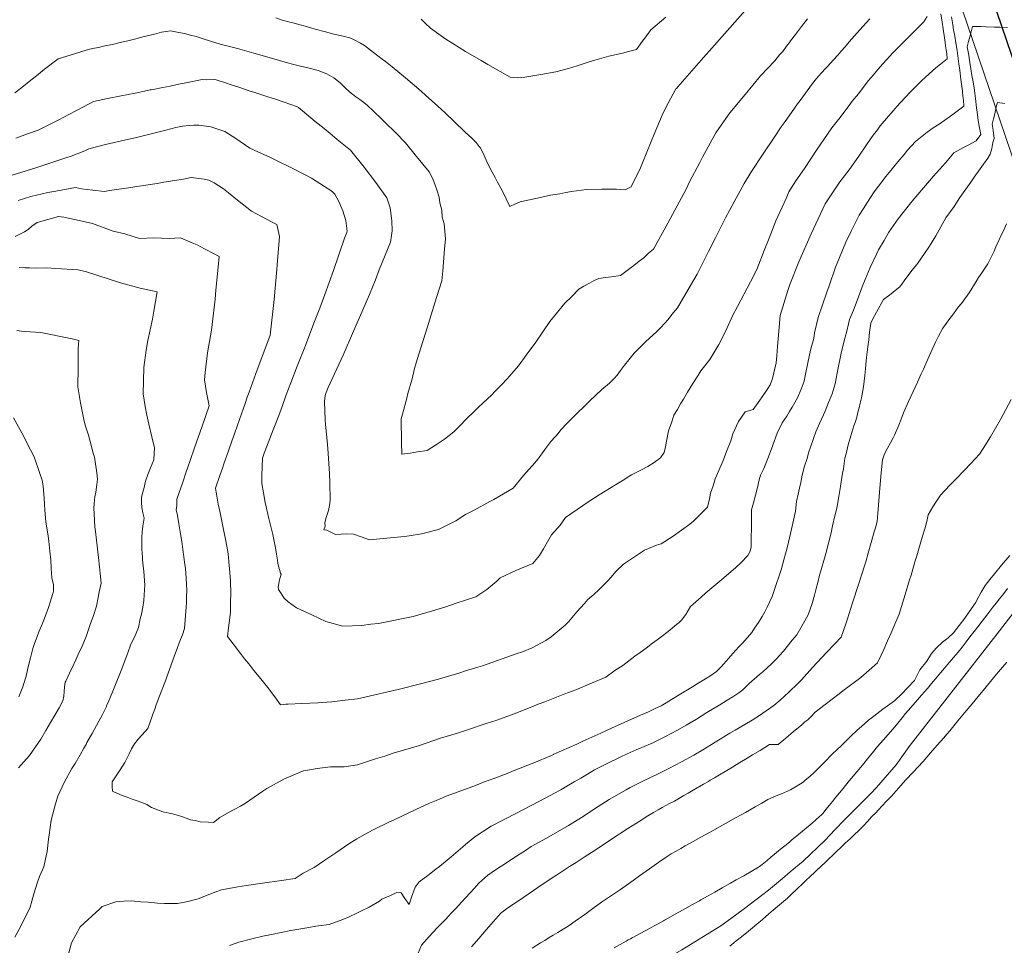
# Model space of a CAD drawing. Header units: inches. Extents: x 11351264 to 11356330, y 6702313 to 6706468.
# Tile 8 of 160: x 11352294 to 11352749, y 6702535 to 6702963. Entities that reach past the tile are written whole.
import ezdxf

# ---------------------------------------------------------------- set-up
doc = ezdxf.new("R2010")
doc.units = ezdxf.units.IN
doc.header["$MEASUREMENT"] = 0
doc.layers.add('Shumate_Contours_clip1', color=7, linetype='Continuous', lineweight=0)
doc.layers.add('Shumate_Parcels_clip1', color=7, linetype='Continuous', lineweight=0)
doc.layers.add('Shumate_Streets_clip1', color=7, linetype='Continuous')

msp = doc.modelspace()

# ---------------------------------------------------------------- linework, layer by layer
at = {"layer": 'Shumate_Contours_clip1'}
for points, elevation in [([(11352630.38, 6702968.85), (11352622.15, 6702959.49), (11352613.88, 6702950.2), (11352610, 6702945.82), (11352605.63, 6702940.88), (11352598.09, 6702932.27), (11352597.43, 6702931.53), (11352597.25, 6702931.28), (11352592.43, 6702922.37), (11352590.84, 6702919.21), (11352587.15, 6702910.36), (11352585.76, 6702906.99), (11352581.81, 6702897.04), (11352580.81, 6702894.76), (11352576.58, 6702885.9), (11352573.8, 6702884.65), (11352569.79, 6702884.91), (11352566.99, 6702884.94), (11352562.89, 6702884.97), (11352555.95, 6702884.68), (11352548.94, 6702883.86), (11352546.29, 6702883.37), (11352543.49, 6702882.75), (11352539.26, 6702882.13), (11352532.43, 6702880.51), (11352528.82, 6702879.82), (11352525.28, 6702878.99), (11352523.01, 6702878.18), (11352520.47, 6702876.95), (11352517.03, 6702884.03), (11352514.75, 6702888.2), (11352513.57, 6702890.36), (11352511.67, 6702893.9), (11352509.42, 6702898.33), (11352508.13, 6702901.55), (11352506.68, 6702904.12), (11352506.31, 6702904.66), (11352504.79, 6702906.41), (11352503.02, 6702908.28), (11352501.15, 6702910.04), (11352500, 6702911.12), (11352499.28, 6702911.79), (11352490.51, 6702920.29), (11352487.15, 6702923.28), (11352481.45, 6702928.45), (11352479.47, 6702930.18), (11352472.19, 6702936.38), (11352466.09, 6702941.46), (11352462.88, 6702944), (11352461.4, 6702945.09), (11352457.38, 6702948.15), (11352453.25, 6702951.32), (11352451.42, 6702952.52), (11352449.39, 6702953.59), (11352446.9, 6702954.7), (11352443.39, 6702955.73), (11352439.03, 6702956.68), (11352435.18, 6702957.72), (11352430.43, 6702959), (11352428.37, 6702959.56), (11352425.75, 6702960.26), (11352423.42, 6702960.89), (11352420.12, 6702961.78), (11352418.75, 6702962.19), (11352417.65, 6702962.49), (11352414.72, 6702963.3), (11352412.27, 6702964.16)], 1420), ([(11352713.45, 6702964.71), (11352711.86, 6702962.34), (11352709.53, 6702959.98), (11352707.24, 6702957.66), (11352702.86, 6702953.32), (11352698.89, 6702949.43), (11352697.41, 6702947.82), (11352694.7, 6702944.9), (11352692.91, 6702942.84), (11352690.59, 6702940.22), (11352688.53, 6702937.8), (11352686.32, 6702935.14), (11352684.31, 6702932.56), (11352681.58, 6702929.08), (11352678.77, 6702925.62), (11352676.34, 6702922.34), (11352674.45, 6702919.75), (11352673.18, 6702918.13), (11352671.78, 6702916.34), (11352669.32, 6702913.2), (11352665.62, 6702907.87), (11352662.5, 6702903.36), (11352656.65, 6702894.43), (11352652.7, 6702888.77), (11352649.5, 6702883.63), (11352648.17, 6702880.61), (11352643.45, 6702870.18), (11352640.35, 6702862.22), (11352637.95, 6702856.55), (11352634.69, 6702847.7), (11352631.72, 6702842.08), (11352625.68, 6702830.67), (11352623.44, 6702826.33), (11352620.78, 6702820.46), (11352618.68, 6702816.29), (11352617.03, 6702812.96), (11352612.85, 6702806.09), (11352608.79, 6702800.8), (11352607.35, 6702798.57), (11352605.08, 6702794.92), (11352602.58, 6702790.94), (11352600.72, 6702787.78), (11352599.41, 6702785.62), (11352597.88, 6702782.97), (11352596.18, 6702780.31), (11352595.36, 6702777.32), (11352593.8, 6702773.06), (11352592.93, 6702768.26), (11352592.41, 6702765.71), (11352591.84, 6702763.12), (11352590.08, 6702760.65), (11352587.21, 6702758.47), (11352584.3, 6702756.53), (11352581.01, 6702754.83), (11352576.75, 6702752.7), (11352575.18, 6702751.77), (11352573.1, 6702750.46), (11352569.22, 6702748.1), (11352561.66, 6702743.42), (11352556.51, 6702740.05), (11352554.01, 6702738.43), (11352546.19, 6702732.95), (11352543.76, 6702729.4), (11352539.75, 6702724.91), (11352535.99, 6702718.44), (11352534.12, 6702715.44), (11352531.03, 6702711.75), (11352523.19, 6702708.49), (11352515.94, 6702705.01), (11352514.36, 6702703.55), (11352509.77, 6702699.71), (11352504.65, 6702696.2), (11352500, 6702694.72), (11352496.04, 6702693.46), (11352490.36, 6702691.55), (11352484.6, 6702689.79), (11352475.76, 6702687.23), (11352459.63, 6702683.99), (11352456.16, 6702683.56), (11352451.99, 6702683.05), (11352443.26, 6702682.63), (11352435.29, 6702684.9), (11352428.95, 6702687.87), (11352425.15, 6702689.62), (11352421.77, 6702691.24), (11352419.59, 6702692.75), (11352418, 6702693.99), (11352416.15, 6702695.71), (11352413.42, 6702699.61), (11352413.3, 6702700.88), (11352413.92, 6702704.16), (11352414.69, 6702706.73), (11352414.46, 6702707.2), (11352413.1, 6702711.75), (11352412.95, 6702713.22), (11352412.58, 6702715.96), (11352412.08, 6702719.02), (11352411.48, 6702722.05), (11352410.8, 6702725.04), (11352409.88, 6702728.74), (11352409.03, 6702732.53), (11352407.35, 6702739.99), (11352406.46, 6702744.38), (11352405.74, 6702748.64), (11352405.78, 6702752.27), (11352405.93, 6702756.7), (11352406, 6702760.46), (11352406.9, 6702762.75), (11352407.94, 6702765.47), (11352411.07, 6702773.55), (11352413.58, 6702780.25), (11352415.13, 6702784.38), (11352417.06, 6702789.68), (11352419.11, 6702795.23), (11352422.16, 6702802.97), (11352425.9, 6702812.53), (11352429.83, 6702822.93), (11352432.51, 6702829.88), (11352434.82, 6702836.11), (11352438.9, 6702847.29), (11352444.04, 6702862.15), (11352445.06, 6702864.8), (11352445.17, 6702865.4), (11352444.59, 6702870.35), (11352443.23, 6702874.87), (11352441.39, 6702879.14), (11352439.51, 6702882.63), (11352438.66, 6702883.55), (11352437.73, 6702884.22), (11352434.74, 6702886.2), (11352428.74, 6702889.95), (11352426.79, 6702891.08), (11352419.21, 6702894.95), (11352412.81, 6702898.08), (11352409.71, 6702899.48), (11352403.92, 6702902.13), (11352400.2, 6702903.84), (11352393.74, 6702908.29), (11352388.71, 6702911.51), (11352385.41, 6702912.68), (11352382.14, 6702913.72), (11352376.64, 6702914.55), (11352374.35, 6702914.45), (11352372.27, 6702914.32), (11352369.09, 6702913.99), (11352366.05, 6702913.45), (11352361.4, 6702912.26), (11352354.58, 6702910.44), (11352347.25, 6702908.68), (11352342.95, 6702907.67), (11352333.42, 6702905.49), (11352325.78, 6702903.48), (11352323.87, 6702902.7), (11352317.6, 6702900.22), (11352315.62, 6702899.59), (11352307.29, 6702896.71), (11352301.71, 6702894.97), (11352296.77, 6702893.34), (11352287.94, 6702890.63)], 1414), ([(11352658.05, 6702963.73), (11352655.27, 6702960.09), (11352653.85, 6702958.29), (11352652.44, 6702956.49), (11352650.17, 6702953.5), (11352649.69, 6702952.83), (11352648.32, 6702951), (11352646.58, 6702948.65), (11352645.18, 6702947.03), (11352644.08, 6702945.69), (11352642.96, 6702944.29), (11352636.38, 6702937.26), (11352629.21, 6702928.77), (11352622.14, 6702920.15), (11352617.13, 6702912.97), (11352615.6, 6702910.94), (11352609.45, 6702899.72), (11352608.32, 6702897.19), (11352603.53, 6702888.24), (11352601.88, 6702884.88), (11352595.65, 6702873.22), (11352593.46, 6702869.16), (11352586.78, 6702857.19), (11352584.53, 6702855.23), (11352582.32, 6702853.18), (11352580.19, 6702851.51), (11352577.69, 6702849.54), (11352574.74, 6702847.29), (11352571.61, 6702844.9), (11352567.46, 6702844.31), (11352564.65, 6702844.05), (11352561.55, 6702843.52), (11352559.48, 6702842.58), (11352557.28, 6702841.44), (11352554.64, 6702839.96), (11352552.29, 6702838.58), (11352548.87, 6702835.1), (11352545.87, 6702832.15), (11352541.13, 6702826.31), (11352538.98, 6702823.63), (11352532.47, 6702814.1), (11352527.94, 6702808.06), (11352524.51, 6702803.16), (11352521.34, 6702799.61), (11352519.15, 6702797.13), (11352516.72, 6702794.58), (11352513.56, 6702791.26), (11352512.05, 6702789.76), (11352505.94, 6702784.02), (11352504.38, 6702782.53), (11352500, 6702778.15), (11352497.72, 6702775.88), (11352494.47, 6702772.64), (11352490.21, 6702769.24), (11352486.5, 6702766.83), (11352482.23, 6702763.92), (11352477.7, 6702763.31), (11352474.31, 6702762.79), (11352470.53, 6702762.35), (11352470.37, 6702767.62), (11352470.15, 6702778.65), (11352470.74, 6702780.79), (11352472.77, 6702788.13), (11352473.25, 6702790.29), (11352475.21, 6702797.11), (11352476.38, 6702801.92), (11352477.52, 6702806.04), (11352482.13, 6702820.72), (11352486.48, 6702834.83), (11352488.98, 6702842.44), (11352489.47, 6702847.15), (11352490.27, 6702857.08), (11352490.75, 6702861.89), (11352490.04, 6702868.82), (11352489.14, 6702871.97), (11352488.92, 6702875.21), (11352488.14, 6702878.63), (11352487.77, 6702881.16), (11352486.64, 6702884.57), (11352485.94, 6702886.78), (11352484.75, 6702889.75), (11352483.07, 6702892.95), (11352477.23, 6702899.97), (11352472.15, 6702906.33), (11352467.43, 6702911.25), (11352462.98, 6702915.62), (11352461.34, 6702917.19), (11352457.19, 6702921.19), (11352454.6, 6702923.59), (11352452.86, 6702925.05), (11352451.07, 6702926.37), (11352449.26, 6702927.65), (11352447.61, 6702928.89), (11352447.24, 6702929.19), (11352444.62, 6702931.51), (11352441.92, 6702934.03), (11352439.08, 6702936.4), (11352435.85, 6702938.33), (11352431.82, 6702939.81), (11352427.66, 6702940.94), (11352423.7, 6702941.85), (11352419.91, 6702942.75), (11352417.65, 6702943.38), (11352414, 6702944.42), (11352408.05, 6702946.13), (11352402.1, 6702947.82), (11352394.54, 6702949.93), (11352390.83, 6702950.93), (11352386.44, 6702952.06), (11352381.98, 6702953.39), (11352378.67, 6702954.48), (11352375.45, 6702955.47), (11352372.84, 6702956.2), (11352369.99, 6702956.91), (11352367.4, 6702957.43), (11352363.5, 6702958.2), (11352361.51, 6702957.86), (11352359.35, 6702957.5), (11352356.13, 6702956.63), (11352350.77, 6702955.3), (11352348.18, 6702954.66), (11352343.77, 6702953.57), (11352340.22, 6702952.71), (11352336.76, 6702951.86), (11352333.2, 6702951.15), (11352330.83, 6702950.65), (11352326.89, 6702949.89), (11352324.61, 6702949.27), (11352319.16, 6702947.58), (11352311.6, 6702945.18), (11352305.21, 6702940.34), (11352301.51, 6702937.34), (11352298.96, 6702935.34), (11352294.76, 6702931.91), (11352291.59, 6702929.43)], 1418), ([(11352724.58, 6702964.57), (11352725.21, 6702960.96), (11352725.6, 6702958.66), (11352726.12, 6702955.61), (11352726.63, 6702952.55), (11352727.2, 6702949.1), (11352728.05, 6702942.85), (11352728.45, 6702939.89), (11352728.99, 6702935.57), (11352729.42, 6702932.39), (11352729.7, 6702930.31), (11352729.92, 6702928), (11352730.13, 6702926), (11352730.37, 6702923.32), (11352727.23, 6702920.93), (11352724.21, 6702918.71), (11352718.92, 6702914.9), (11352716.1, 6702913.27), (11352713.4, 6702911.23), (11352708.02, 6702906.95), (11352704.31, 6702902.9), (11352702.71, 6702900.92), (11352699.75, 6702897.54), (11352696.56, 6702893.58), (11352694.28, 6702890.8), (11352690.81, 6702886.25), (11352688.95, 6702883.7), (11352685.73, 6702878.94), (11352683.88, 6702875.9), (11352682.01, 6702872.9), (11352678.43, 6702865.7), (11352675.78, 6702860.42), (11352671.03, 6702848.83), (11352668.03, 6702840.15), (11352666.99, 6702837.2), (11352663, 6702825.57), (11352661.29, 6702818.4), (11352660.91, 6702815.85), (11352659.64, 6702811.02), (11352658.36, 6702805.29), (11352657.02, 6702798.55), (11352656.5, 6702795.99), (11352655.08, 6702792.31), (11352653.45, 6702788.29), (11352651.03, 6702784.08), (11352649.72, 6702782.09), (11352648.48, 6702779.92), (11352646.4, 6702776.76), (11352644.09, 6702771.93), (11352642.07, 6702766.48), (11352639.97, 6702761.06), (11352637.79, 6702755.68), (11352636.4, 6702752.55), (11352635.76, 6702750.42), (11352634.88, 6702746.86), (11352633.98, 6702743.3), (11352633.05, 6702739.75), (11352632.17, 6702736.47), (11352632.15, 6702732.43), (11352632.11, 6702728.05), (11352632.08, 6702723.69), (11352632.05, 6702719.32), (11352631.42, 6702717.08), (11352630.46, 6702715.35), (11352627.38, 6702712.15), (11352624.74, 6702709.68), (11352618.48, 6702704.24), (11352611.1, 6702698.1), (11352608.86, 6702696.1), (11352603.92, 6702691.81), (11352602.84, 6702689.94), (11352601.78, 6702688.06), (11352599.73, 6702685.43), (11352598.74, 6702684.42), (11352597.52, 6702683.48), (11352593.61, 6702680.31), (11352590.39, 6702677.75), (11352588.54, 6702676.35), (11352586.45, 6702674.81), (11352583.42, 6702672.51), (11352580.69, 6702670.53), (11352578.2, 6702668.86), (11352572.71, 6702664.52), (11352569.02, 6702662.14), (11352564.81, 6702659.1), (11352558.16, 6702656.39), (11352550.96, 6702653.32), (11352545.92, 6702651.34), (11352536.61, 6702647.74), (11352533.6, 6702646.59), (11352531.73, 6702645.85), (11352522.83, 6702642.27), (11352513.91, 6702639.1), (11352510, 6702637.81), (11352500, 6702634.5), (11352496.26, 6702633.27), (11352488.31, 6702630.84), (11352478.63, 6702627.54), (11352466.55, 6702623.94), (11352462.65, 6702622.56), (11352458.31, 6702621.32), (11352450, 6702618.52), (11352443.77, 6702617.59), (11352437.54, 6702617.57), (11352431.32, 6702616.86), (11352425.22, 6702615.78), (11352425.07, 6702615.76), (11352424.98, 6702615.74), (11352424.53, 6702615.57), (11352415.97, 6702611.85), (11352408.07, 6702607.6), (11352406.23, 6702606.34), (11352398.17, 6702600.8), (11352395.95, 6702599.41), (11352390.4, 6702596.5), (11352386.33, 6702594.24), (11352383.41, 6702591.83), (11352381.16, 6702592.03), (11352377.28, 6702592.17), (11352374.94, 6702592.78), (11352372.73, 6702593.15), (11352368.8, 6702594.66), (11352364.46, 6702595.81), (11352359.93, 6702596.8), (11352354.79, 6702598.77), (11352352.53, 6702600.2), (11352350.65, 6702601.02), (11352348.56, 6702601.66), (11352345.79, 6702602.61), (11352343.52, 6702603.51), (11352341.23, 6702604.29), (11352337.3, 6702606.01), (11352336.77, 6702606.3), (11352336.59, 6702608.46), (11352336.63, 6702610.75), (11352338.65, 6702613.98), (11352340.24, 6702616.29), (11352342.44, 6702619.68), (11352343.4, 6702621.55), (11352344.36, 6702623.56), (11352345.56, 6702625.93), (11352346.91, 6702628.33), (11352348.65, 6702630.35), (11352350.4, 6702632.35), (11352353.04, 6702635.37), (11352353.83, 6702637.58), (11352355.41, 6702641.96), (11352356.26, 6702644.34), (11352356.97, 6702646.33), (11352358.6, 6702650.72), (11352360.88, 6702656.7), (11352363.09, 6702662.66), (11352365.28, 6702668.62), (11352366.81, 6702672.81), (11352367.6, 6702674.96), (11352368.21, 6702676.53), (11352369.09, 6702678.62), (11352370, 6702681.59), (11352370.51, 6702687.71), (11352370.84, 6702691.48), (11352370.93, 6702693.66), (11352370.97, 6702696.27), (11352371.02, 6702699.22), (11352370.8, 6702704.88), (11352370.52, 6702709.39), (11352370.05, 6702712.27), (11352369.63, 6702714.79), (11352369.22, 6702718.13), (11352368.74, 6702721.95), (11352368.06, 6702726.29), (11352367.38, 6702730.11), (11352366.71, 6702733.92), (11352366.17, 6702736.5), (11352366.44, 6702738.51), (11352366.5, 6702741.41), (11352369.2, 6702749.29), (11352370.67, 6702753.63), (11352371.59, 6702756.29), (11352372.67, 6702759.39), (11352374.71, 6702765.14), (11352378.18, 6702775.25), (11352381.37, 6702784.68), (11352380.19, 6702790.88), (11352379.22, 6702796.7), (11352379.58, 6702800.05), (11352380.67, 6702809.16), (11352382.53, 6702819.61), (11352382.84, 6702822.35), (11352384.14, 6702834.07), (11352384.56, 6702838.11), (11352385.55, 6702848.79), (11352385.97, 6702853.69), (11352383.49, 6702855.13), (11352379.29, 6702857.28), (11352375.88, 6702859.11), (11352373.56, 6702860.04), (11352368.13, 6702862.31), (11352362.9, 6702862.04), (11352355.89, 6702862.35), (11352349.25, 6702862.07), (11352342.35, 6702864.2), (11352336.97, 6702865.51), (11352327.48, 6702868.94), (11352324.08, 6702869.76), (11352314.18, 6702871.94), (11352311.79, 6702872.3), (11352301.84, 6702869.51), (11352299.41, 6702867.74), (11352297.73, 6702866.27), (11352295.98, 6702865.08), (11352291.67, 6702863.01)], 1410), ([(11352686.84, 6702963.66), (11352683.6, 6702960.12), (11352681.05, 6702957.28), (11352677.35, 6702953.07), (11352675.41, 6702950.81), (11352673.65, 6702948.77), (11352672.1, 6702946.96), (11352669.95, 6702944.57), (11352667.3, 6702941.71), (11352666.51, 6702940.83), (11352664.42, 6702938.54), (11352662.23, 6702936.04), (11352660.44, 6702933.84), (11352654.67, 6702925.99), (11352653.48, 6702924.33), (11352650.64, 6702920.36), (11352647.69, 6702916.22), (11352645.92, 6702913.75), (11352642.63, 6702908.83), (11352637.53, 6702901.18), (11352631.91, 6702892.6), (11352628.83, 6702887.45), (11352624.17, 6702879.03), (11352620.19, 6702871.7), (11352615.55, 6702862.4), (11352612.24, 6702856.02), (11352606.98, 6702845.63), (11352603.95, 6702840.3), (11352597.97, 6702829.94), (11352595.35, 6702826.9), (11352593.56, 6702824.54), (11352590.21, 6702820.89), (11352588.44, 6702819.05), (11352583.16, 6702814.19), (11352577.94, 6702809.06), (11352575.49, 6702805.92), (11352573.4, 6702803.4), (11352571.62, 6702800.95), (11352570.09, 6702798.84), (11352568.6, 6702797.33), (11352566.46, 6702795.2), (11352563.01, 6702792.23), (11352557.42, 6702787), (11352553.95, 6702783.59), (11352552.5, 6702782.14), (11352548.55, 6702778.18), (11352546.74, 6702776.4), (11352544.05, 6702773.58), (11352542.72, 6702771.91), (11352541.51, 6702770.45), (11352539.46, 6702768.18), (11352536.57, 6702764.44), (11352535.18, 6702762.37), (11352533.39, 6702759.96), (11352531.97, 6702758.2), (11352526.76, 6702752.38), (11352521.96, 6702746.53), (11352513.01, 6702741.32), (11352511.15, 6702740.46), (11352503.99, 6702736.42), (11352500.19, 6702734.5), (11352500, 6702734.38), (11352495.53, 6702731.51), (11352487.37, 6702727.49), (11352479.59, 6702725.4), (11352473.81, 6702724.44), (11352471.66, 6702724.16), (11352465.11, 6702723.6), (11352455.56, 6702722.66), (11352451.64, 6702724.03), (11352448.08, 6702725.3), (11352444.94, 6702725.4), (11352442.48, 6702725.29), (11352439.77, 6702725.1), (11352435.82, 6702727.05), (11352434.39, 6702727.21), (11352435.05, 6702728.94), (11352434.86, 6702730.6), (11352435.48, 6702732.92), (11352436.59, 6702736.2), (11352437.11, 6702738.46), (11352437.4, 6702740.85), (11352437.23, 6702749.24), (11352437.12, 6702753.3), (11352436.26, 6702764.86), (11352435.99, 6702768.5), (11352435.26, 6702775.95), (11352435.05, 6702778.2), (11352434.74, 6702786.61), (11352435.03, 6702789.49), (11352435.53, 6702790.83), (11352436.46, 6702793.13), (11352443.32, 6702808.11), (11352448.15, 6702819.21), (11352450.97, 6702825.47), (11352455.47, 6702836.23), (11352458.29, 6702842.89), (11352460.08, 6702847.5), (11352465.28, 6702860.38), (11352465.65, 6702863.42), (11352465.98, 6702865.56), (11352465.94, 6702870.2), (11352465.03, 6702876.32), (11352463.58, 6702880.84), (11352458.51, 6702887.95), (11352453.06, 6702895.09), (11352446.78, 6702902.99), (11352440.65, 6702907.93), (11352438.25, 6702909.9), (11352434.55, 6702912.94), (11352430.48, 6702916.28), (11352428.44, 6702917.91), (11352422.72, 6702922.65), (11352421.75, 6702923.17), (11352419.12, 6702924.1), (11352412.49, 6702926.32), (11352408.54, 6702927.63), (11352403.94, 6702929.13), (11352402.08, 6702929.71), (11352400.35, 6702930.29), (11352394.64, 6702932.2), (11352391.58, 6702933.22), (11352388.94, 6702934.1), (11352384.69, 6702935.52), (11352383.98, 6702935.58), (11352380.11, 6702935.47), (11352378.17, 6702935.6), (11352372.11, 6702934.45), (11352366.61, 6702933.26), (11352363.31, 6702932.55), (11352359.95, 6702931.89), (11352355.58, 6702931.03), (11352354.64, 6702930.88), (11352354.13, 6702930.78), (11352352.87, 6702930.48), (11352347.16, 6702929.36), (11352340.76, 6702928.06), (11352334.36, 6702926.78), (11352332.23, 6702926.32), (11352327.95, 6702925.46), (11352323.66, 6702923.08), (11352316.6, 6702919.38), (11352311.96, 6702917), (11352309.49, 6702915.72), (11352302.28, 6702912.14), (11352297.43, 6702910.43), (11352292.08, 6702908.53)], 1416), ([(11352719.74, 6702965.95), (11352720.31, 6702962.15), (11352720.77, 6702959.06), (11352721.36, 6702954.9), (11352721.7, 6702952.73), (11352721.93, 6702951.21), (11352722.4, 6702947.49), (11352722.69, 6702945.18), (11352719.58, 6702942.72), (11352717.37, 6702941), (11352715.84, 6702939.6), (11352712.64, 6702936.73), (11352710.57, 6702934.81), (11352709.01, 6702933.37), (11352705.71, 6702929.95), (11352703.22, 6702927.29), (11352699.4, 6702923.07), (11352697.86, 6702921.24), (11352695.51, 6702918.63), (11352691.69, 6702914.13), (11352690.37, 6702912.4), (11352688.4, 6702909.81), (11352687.04, 6702907.83), (11352685.28, 6702905.34), (11352681.83, 6702900.23), (11352677.26, 6702893.87), (11352673.06, 6702888.25), (11352669.56, 6702883.21), (11352666.21, 6702878.12), (11352659.7, 6702864.23), (11352654.01, 6702851.25), (11352649.92, 6702840.79), (11352649, 6702838.05), (11352645.49, 6702826.4), (11352644.76, 6702819.18), (11352644.25, 6702812.16), (11352643.85, 6702807.83), (11352643.56, 6702804.58), (11352641.85, 6702797.24), (11352640.81, 6702794.38), (11352639.65, 6702792.67), (11352638.12, 6702790.29), (11352636.08, 6702787.34), (11352632.99, 6702782.88), (11352629.3, 6702781.89), (11352626.12, 6702777.35), (11352623.6, 6702771.66), (11352622.64, 6702768.4), (11352620.64, 6702763.57), (11352619.08, 6702759.38), (11352618.15, 6702757.2), (11352615.4, 6702750.81), (11352614.47, 6702747.67), (11352613.23, 6702744.3), (11352612.77, 6702741.59), (11352611.83, 6702737.83), (11352605.34, 6702731.31), (11352603.7, 6702729.92), (11352595.98, 6702724.33), (11352590.41, 6702720.85), (11352588.27, 6702720.13), (11352582.75, 6702717.93), (11352572.92, 6702711.41), (11352569.59, 6702708.11), (11352567.14, 6702705.28), (11352565.71, 6702703.64), (11352561.64, 6702699.45), (11352559.28, 6702697.4), (11352556.53, 6702695.05), (11352554.9, 6702693.2), (11352551.4, 6702689.4), (11352547.59, 6702684.76), (11352545.98, 6702683.18), (11352539.52, 6702677.77), (11352537, 6702676.06), (11352530.75, 6702672.7), (11352526.24, 6702670.9), (11352523.42, 6702669.87), (11352507.79, 6702664.36), (11352505.64, 6702663.66), (11352500, 6702661.97), (11352497.36, 6702661.18), (11352487.5, 6702658.25), (11352479.76, 6702656.25), (11352468.75, 6702653.36), (11352458, 6702650.88), (11352450, 6702649.15), (11352444.34, 6702648.5), (11352438.12, 6702647.71), (11352431.72, 6702647.28), (11352424.26, 6702646.91), (11352417.99, 6702646.68), (11352416.85, 6702646.6), (11352414.43, 6702646.35), (11352411.85, 6702650.05), (11352408.43, 6702654.51), (11352405.31, 6702658.36), (11352402.07, 6702662.19), (11352399.74, 6702665.26), (11352397.79, 6702667.59), (11352395.83, 6702670.03), (11352392.91, 6702673.89), (11352389.82, 6702677.86), (11352390.4, 6702681.96), (11352390.67, 6702684.21), (11352391.23, 6702688.98), (11352391.35, 6702694.29), (11352391.41, 6702697.5), (11352391.27, 6702703.77), (11352390.89, 6702709.25), (11352390.55, 6702712.52), (11352390.33, 6702714.68), (11352389.98, 6702717.2), (11352388.95, 6702722.99), (11352388.37, 6702725.82), (11352387.11, 6702732.05), (11352386.36, 6702735.87), (11352385.65, 6702739.22), (11352384.41, 6702746.5), (11352386.4, 6702752.45), (11352387.51, 6702755.79), (11352388.35, 6702758.24), (11352390.36, 6702763.87), (11352391.95, 6702768.29), (11352393.32, 6702772.2), (11352395.47, 6702778.38), (11352397.99, 6702785.79), (11352399.06, 6702788.7), (11352399.87, 6702790.94), (11352402.98, 6702799.56), (11352409.59, 6702817.28), (11352411.43, 6702833.85), (11352412.67, 6702847.7), (11352412.86, 6702849.87), (11352413.92, 6702863.03), (11352412.68, 6702868.5), (11352410.56, 6702869.68), (11352405.54, 6702872.32), (11352401.04, 6702874.73), (11352394.56, 6702879.8), (11352390.43, 6702883.18), (11352388.07, 6702885.1), (11352383.7, 6702887.84), (11352381.23, 6702889.1), (11352379.07, 6702889.55), (11352373.14, 6702890.35), (11352369.56, 6702889.51), (11352360.51, 6702888.2), (11352357.44, 6702887.51), (11352347.9, 6702886.18), (11352345.24, 6702885.6), (11352335.32, 6702884.3), (11352332.96, 6702883.8), (11352327.63, 6702884.36), (11352322.33, 6702885.04), (11352319.67, 6702885.68), (11352310.46, 6702883.95), (11352306.81, 6702883.36), (11352298.92, 6702881.5), (11352293.14, 6702879.68)], 1412), ([(11352592.53, 6702964.45), (11352585.56, 6702958.57), (11352582.78, 6702954.83), (11352581.59, 6702953.21), (11352578.93, 6702949.56), (11352575.22, 6702948.52), (11352572.55, 6702947.82), (11352566.27, 6702946.38), (11352559.79, 6702944.65), (11352556.63, 6702943.64), (11352551.6, 6702941.89), (11352547.6, 6702940.66), (11352541.69, 6702939.2), (11352534.8, 6702937.96), (11352527.41, 6702936.72), (11352523.96, 6702936.44), (11352520.59, 6702936.67), (11352510.19, 6702942.56), (11352507.18, 6702944.5), (11352500, 6702948.57), (11352499.93, 6702948.61), (11352494.15, 6702952.33), (11352490.79, 6702954.3), (11352488.64, 6702955.78), (11352483.71, 6702959.34), (11352481.34, 6702961.71), (11352479.47, 6702963.61)], 1422), ([(11352750.46, 6702959.63), (11352746.98, 6702959.79), (11352744.46, 6702959.91), (11352740.62, 6702960.05), (11352738.34, 6702960.13), (11352734.31, 6702960.21), (11352733.81, 6702958.25), (11352733.06, 6702955.31), (11352732.51, 6702953.18), (11352731.91, 6702950.82), (11352732.6, 6702946.94), (11352732.8, 6702945.58), (11352733.15, 6702943.49), (11352733.64, 6702940.51), (11352734.11, 6702937.53), (11352734.58, 6702934.55), (11352735.04, 6702931.56), (11352735.37, 6702929.38), (11352735.73, 6702926.87), (11352736.26, 6702922.52), (11352736.52, 6702920.49), (11352736.96, 6702916.63), (11352737.46, 6702914.11), (11352738.12, 6702910.25), (11352736.01, 6702907.22), (11352732.3, 6702905.28), (11352730.14, 6702904.16), (11352725.78, 6702901.69), (11352721.87, 6702897.15), (11352716.26, 6702890.96), (11352713.56, 6702887.72), (11352707.22, 6702880.25), (11352705.21, 6702877.81), (11352700, 6702871.13), (11352695.7, 6702864.98), (11352693.44, 6702861.14), (11352690.91, 6702856.84), (11352689.97, 6702854.86), (11352687.01, 6702848.67), (11352684.71, 6702843.05), (11352683.38, 6702839.78), (11352681.04, 6702833.42), (11352679.37, 6702828.9), (11352677.49, 6702824.57), (11352677.05, 6702822.56), (11352676.26, 6702819.23), (11352675.41, 6702816.37), (11352673.77, 6702809.82), (11352673.03, 6702805.92), (11352672.25, 6702802.3), (11352670.81, 6702794.78), (11352669.39, 6702790.23), (11352667.79, 6702786.2), (11352666.23, 6702782.15), (11352663.69, 6702776.84), (11352661.96, 6702772.6), (11352660.83, 6702769.59), (11352659.37, 6702765.48), (11352658.68, 6702763.36), (11352657.72, 6702759.87), (11352656.65, 6702756.73), (11352655.66, 6702752.61), (11352654.94, 6702749.13), (11352654.34, 6702746.5), (11352653.74, 6702743.81), (11352653.02, 6702740.44), (11352652.48, 6702735.95), (11352650.71, 6702727.57), (11352649.32, 6702721.64), (11352648.66, 6702718.96), (11352647.12, 6702713.37), (11352645.85, 6702708.71), (11352642.65, 6702699.18), (11352641.68, 6702696.42), (11352640.54, 6702693.74), (11352639.43, 6702691.42), (11352638.39, 6702689.38), (11352637.09, 6702687.17), (11352635.39, 6702684.45), (11352633.57, 6702681.72), (11352632.37, 6702679.74), (11352629.24, 6702676.18), (11352627.84, 6702674.73), (11352626.37, 6702673.18), (11352623.54, 6702669.98), (11352621.51, 6702667.73), (11352619.36, 6702665.22), (11352617.82, 6702663.53), (11352615.96, 6702661.8), (11352612.86, 6702659.64), (11352610.87, 6702658.41), (11352606.97, 6702656.02), (11352604.81, 6702654.7), (11352601.08, 6702652.39), (11352598.77, 6702650.97), (11352595.2, 6702648.75), (11352592.74, 6702647.24), (11352590.34, 6702645.91), (11352587.34, 6702644.39), (11352584.52, 6702643.12), (11352580.81, 6702641.45), (11352573.53, 6702638.21), (11352567.44, 6702635.46), (11352562.49, 6702633.18), (11352554.14, 6702629.44), (11352551.45, 6702628.18), (11352540.77, 6702623.45), (11352540.61, 6702623.37), (11352539.63, 6702622.88), (11352531.47, 6702619.52), (11352522.48, 6702615.87), (11352519.14, 6702614.58), (11352513.51, 6702612.31), (11352508.31, 6702610.48), (11352504.63, 6702609.03), (11352500, 6702607.32), (11352490.92, 6702603.97), (11352487.96, 6702602.69), (11352483.32, 6702600.81), (11352476.96, 6702597.88), (11352467.01, 6702593.17), (11352464.49, 6702591.94), (11352457.3, 6702588.44), (11352453.51, 6702586.49), (11352449.76, 6702584.24), (11352446.02, 6702582.03), (11352439.98, 6702577.85), (11352434.87, 6702574.47), (11352429.95, 6702571.1), (11352424.86, 6702568.36), (11352421.11, 6702565.98), (11352414.79, 6702565.05), (11352406.14, 6702563.87), (11352398.67, 6702562.7), (11352396.68, 6702562.41), (11352394.6, 6702562.04), (11352387.19, 6702560.73), (11352384.44, 6702559.78), (11352381.69, 6702558.7), (11352378.92, 6702557.6), (11352376.76, 6702556.7), (11352376.37, 6702556.57), (11352375.77, 6702556.38), (11352371.51, 6702555.25), (11352369.17, 6702554.82), (11352366.79, 6702554.37), (11352364.37, 6702554.39), (11352360.84, 6702554.44), (11352357.51, 6702554.53), (11352353.16, 6702555.03), (11352349.85, 6702555.21), (11352345.46, 6702555.68), (11352341.89, 6702555.47), (11352338.31, 6702555.16), (11352332, 6702552.96), (11352331.95, 6702552.94), (11352331.92, 6702552.93), (11352330.88, 6702551.96), (11352321.82, 6702543.62), (11352317.76, 6702536.17), (11352316.53, 6702531.51)], 1408), ([(11352749.28, 6702924.56), (11352745.86, 6702925.03), (11352745.47, 6702923.57), (11352744.63, 6702919.79), (11352744.04, 6702917.37), (11352743.39, 6702914.96), (11352743.82, 6702912.21), (11352744.29, 6702908.4), (11352743.73, 6702906.54), (11352743.25, 6702903.65), (11352742.46, 6702901.11), (11352741.47, 6702899.21), (11352735.14, 6702890.49), (11352733.56, 6702888.14), (11352728.46, 6702880.98), (11352725.82, 6702876.95), (11352722.06, 6702871.67), (11352720.47, 6702868.83), (11352717.33, 6702863.37), (11352714.48, 6702858.54), (11352712.14, 6702855.06), (11352709.03, 6702850.59), (11352706.51, 6702847.4), (11352704.04, 6702844.11), (11352700.76, 6702839.69), (11352698.58, 6702838.03), (11352696.71, 6702836.45), (11352693.19, 6702833.9), (11352689.95, 6702827.97), (11352688.33, 6702824.85), (11352687.28, 6702822.89), (11352686.78, 6702818.68), (11352686.44, 6702815.24), (11352686, 6702811.93), (11352685.34, 6702806.95), (11352685.1, 6702803.78), (11352684.92, 6702801.69), (11352684.63, 6702798.67), (11352683.92, 6702793.48), (11352683.65, 6702791.68), (11352683.05, 6702788.29), (11352682.47, 6702785.87), (11352681.96, 6702783.66), (11352681.4, 6702781.66), (11352680.79, 6702779.38), (11352680.19, 6702777.42), (11352679.44, 6702775.39), (11352678.09, 6702770.84), (11352676.92, 6702766.62), (11352675.92, 6702762.51), (11352675.37, 6702760.47), (11352674.66, 6702755.51), (11352674.28, 6702753.53), (11352673.58, 6702749.47), (11352673.26, 6702747.37), (11352672.51, 6702742.67), (11352671.62, 6702737.24), (11352670.76, 6702733.72), (11352669.67, 6702729.14), (11352668.95, 6702725.96), (11352666.52, 6702716.39), (11352665.6, 6702713.14), (11352663.45, 6702705.62), (11352662.96, 6702703.52), (11352661.95, 6702699.45), (11352661.27, 6702696.97), (11352660.27, 6702693.23), (11352658.3, 6702687.93), (11352656.85, 6702685.19), (11352653.09, 6702678.65), (11352651.04, 6702676.17), (11352647, 6702671.17), (11352643.55, 6702667.51), (11352641.36, 6702665.31), (11352637.34, 6702661.65), (11352635.79, 6702660.28), (11352631.1, 6702656.13), (11352628.21, 6702653.17), (11352626.28, 6702651.81), (11352623.6, 6702649.94), (11352620.92, 6702648.4), (11352617.48, 6702646.38), (11352611.58, 6702642.77), (11352606.72, 6702639.73), (11352603.86, 6702638.01), (11352602, 6702636.89), (11352597.93, 6702634.53), (11352592.08, 6702631.51), (11352586.56, 6702628.78), (11352581.46, 6702626.56), (11352578.77, 6702625.42), (11352576.04, 6702624.27), (11352572.09, 6702622.47), (11352564.8, 6702618.82), (11352559.5, 6702616.18), (11352556.26, 6702614.25), (11352553.22, 6702612.4), (11352550.17, 6702610.61), (11352546.79, 6702608.7), (11352544.06, 6702607.05), (11352533.77, 6702601.6), (11352523.49, 6702596.23), (11352511.82, 6702590.22), (11352504.26, 6702585.29), (11352500, 6702581.7), (11352498.74, 6702580.64), (11352493.31, 6702575.98), (11352487.91, 6702571.56), (11352486.21, 6702570.29), (11352482.54, 6702567.35), (11352478.49, 6702564.45), (11352476.73, 6702562.01), (11352475.03, 6702557.37), (11352473.93, 6702553.87), (11352471.93, 6702556.68), (11352470.17, 6702559.27), (11352468.21, 6702559.4), (11352465.25, 6702558.15), (11352463.41, 6702557.28), (11352461.32, 6702556.46), (11352460.1, 6702555.49), (11352455.39, 6702552.66), (11352451.61, 6702550.9), (11352449.42, 6702549.71), (11352446.08, 6702548.23), (11352443.29, 6702547.03), (11352436.9, 6702544.74), (11352430.78, 6702543.92), (11352427.42, 6702543.34), (11352419.24, 6702541.96), (11352410.19, 6702540.1), (11352406.2, 6702539.31), (11352401.07, 6702538), (11352395.08, 6702536.47), (11352390.82, 6702535.02)], 1406), ([(11352750.05, 6702868.93), (11352748.76, 6702866), (11352747.56, 6702863.56), (11352746.55, 6702861.14), (11352745.16, 6702858.21), (11352744.38, 6702856.27), (11352741.4, 6702850.3), (11352738.71, 6702846.22), (11352737.16, 6702843.96), (11352736.04, 6702842.12), (11352732.8, 6702837), (11352729.21, 6702832.07), (11352727.74, 6702830.27), (11352725.5, 6702827.19), (11352723.34, 6702824.38), (11352722.26, 6702822.87), (11352720.64, 6702820.57), (11352718.66, 6702816.95), (11352717.13, 6702813.79), (11352713.69, 6702806.18), (11352711.66, 6702801.6), (11352710.66, 6702799.39), (11352708.88, 6702795.61), (11352706.88, 6702791.28), (11352704.8, 6702786.72), (11352702.45, 6702781.39), (11352701.34, 6702778.53), (11352700.26, 6702775.65), (11352698.32, 6702771.08), (11352698, 6702770.39), (11352697.72, 6702769.9), (11352696.44, 6702767.6), (11352695.02, 6702765.08), (11352693.73, 6702762.47), (11352692.75, 6702759.62), (11352691.94, 6702752.12), (11352691.27, 6702744.51), (11352690.63, 6702734.85), (11352690.24, 6702731.13), (11352689.43, 6702728.26), (11352688.85, 6702726.28), (11352687.47, 6702721.41), (11352686.1, 6702716.55), (11352684.95, 6702712.45), (11352684.53, 6702711.08), (11352681.57, 6702702.02), (11352678.92, 6702693.54), (11352676.6, 6702686.12), (11352675.55, 6702683.37), (11352673.68, 6702677.56), (11352670.67, 6702674.59), (11352666.8, 6702670.48), (11352664.68, 6702668.14), (11352660.43, 6702663.52), (11352655.34, 6702657.85), (11352653.53, 6702656.12), (11352649.35, 6702652.11), (11352645.35, 6702648.49), (11352642.42, 6702645.93), (11352639.02, 6702643.49), (11352635.79, 6702641.37), (11352632.41, 6702639.18), (11352629.04, 6702637.15), (11352624.66, 6702634.58), (11352622.09, 6702633.13), (11352620.65, 6702632.25), (11352617.63, 6702630.38), (11352615.39, 6702629.02), (11352613.62, 6702627.93), (11352609.61, 6702625.47), (11352605.57, 6702623.08), (11352599.78, 6702619.95), (11352593.94, 6702616.91), (11352588.06, 6702613.94), (11352585.75, 6702612.77), (11352581.85, 6702610.91), (11352577.91, 6702609.02), (11352576.03, 6702608), (11352574.15, 6702606.95), (11352566.36, 6702602.45), (11352559.65, 6702598.21), (11352554.27, 6702594.71), (11352547.58, 6702590.41), (11352541.39, 6702586.97), (11352537.36, 6702584.61), (11352530.25, 6702580.69), (11352527.6, 6702578.93), (11352522.26, 6702575.45), (11352518.94, 6702573.25), (11352514.27, 6702570.21), (11352510.28, 6702567.56), (11352506.17, 6702563.72), (11352503.95, 6702561.33), (11352502.2, 6702559.44), (11352500, 6702557.07), (11352498.24, 6702555.17), (11352495.24, 6702551.86), (11352493.6, 6702550.28), (11352493.12, 6702549.74), (11352492.44, 6702548.88), (11352490.46, 6702546.9), (11352486.82, 6702543.06), (11352483.19, 6702539.18), (11352479.66, 6702535.11), (11352478.08, 6702531.33)], 1404), ([(11352291.57, 6702538.74), (11352294.45, 6702544.25), (11352298.64, 6702552.73), (11352299.44, 6702555.41), (11352300.41, 6702558.79), (11352302.11, 6702564.32), (11352302.95, 6702566.83), (11352304.99, 6702571.41), (11352305.62, 6702574.27), (11352306.52, 6702578.48), (11352307.16, 6702584.19), (11352307.47, 6702586.21), (11352308.4, 6702592.93), (11352310.35, 6702600.57), (11352311.37, 6702604.11), (11352314.36, 6702610.43), (11352317.96, 6702616.8), (11352319.4, 6702619.19), (11352321.73, 6702623.18), (11352323.51, 6702626.3), (11352324.52, 6702627.99), (11352324.93, 6702628.82), (11352327.28, 6702633.06), (11352330.37, 6702638.68), (11352332.03, 6702641.76), (11352333.89, 6702645.53), (11352334.02, 6702646.02), (11352334.65, 6702647.37), (11352336.91, 6702652.6), (11352338.77, 6702657.26), (11352339.81, 6702659.86), (11352341.01, 6702663.01), (11352342.55, 6702667.12), (11352343.75, 6702670.35), (11352345.26, 6702674.38), (11352346.87, 6702677.64), (11352348.68, 6702682.15), (11352349.58, 6702686.09), (11352350.13, 6702688.27), (11352350.72, 6702691.42), (11352351.18, 6702694.58), (11352351.59, 6702699.59), (11352351.62, 6702701.61), (11352351.37, 6702705.83), (11352351.16, 6702708.13), (11352350.9, 6702710.51), (11352350.63, 6702713.46), (11352350.65, 6702714.66), (11352350.33, 6702718.26), (11352350.24, 6702720.69), (11352350.23, 6702723.5), (11352350.45, 6702726.41), (11352350.69, 6702728.97), (11352351.32, 6702732.67), (11352350.81, 6702735.21), (11352350.31, 6702737.58), (11352350.12, 6702739.87), (11352350.1, 6702742.27), (11352350.6, 6702744.23), (11352351.24, 6702746.24), (11352351.98, 6702749.82), (11352353.1, 6702752.84), (11352354.28, 6702755.95), (11352355.76, 6702759.69), (11352356.03, 6702762.63), (11352356.14, 6702765.18), (11352354.93, 6702770.38), (11352353.47, 6702776.13), (11352352.62, 6702780.34), (11352351.83, 6702784.31), (11352350.86, 6702790.13), (11352351.18, 6702802.33), (11352352.33, 6702810.33), (11352353.04, 6702814.88), (11352355.21, 6702824.79), (11352355.88, 6702828.43), (11352357.39, 6702837.37), (11352349.53, 6702839.05), (11352340.38, 6702841.54), (11352335.22, 6702843.31), (11352324.75, 6702846.58), (11352320.9, 6702847.55), (11352310.45, 6702848.25), (11352306.3, 6702848.56), (11352301.26, 6702848.33), (11352298.41, 6702848.47), (11352296.26, 6702848.45), (11352293.54, 6702848.7)], 1408), ([(11352293.33, 6702617.23), (11352295.8, 6702619.93), (11352298.36, 6702622.79), (11352303.53, 6702630.44), (11352305.88, 6702634.44), (11352308.05, 6702638.07), (11352312.12, 6702644.85), (11352313.8, 6702648.1), (11352314.25, 6702650.24), (11352314.37, 6702652.42), (11352314.53, 6702654.61), (11352314.9, 6702656.72), (11352315.12, 6702657.18), (11352316.91, 6702660.95), (11352318.84, 6702665.11), (11352319.77, 6702667.19), (11352320.74, 6702669.27), (11352322.62, 6702673.43), (11352324.51, 6702677.95), (11352326.45, 6702683.53), (11352327.87, 6702687.71), (11352329.29, 6702691.9), (11352330.1, 6702696), (11352330.61, 6702698.53), (11352331.47, 6702702.59), (11352331.04, 6702707.01), (11352330.76, 6702710.15), (11352330.26, 6702714.5), (11352329.97, 6702717.17), (11352329.66, 6702719.93), (11352329.35, 6702722.46), (11352328.85, 6702726.45), (11352328.61, 6702728.7), (11352328.34, 6702731.64), (11352328.21, 6702734.83), (11352328.14, 6702737.17), (11352328.18, 6702739.52), (11352328.59, 6702742.59), (11352329.04, 6702744.75), (11352329.46, 6702748.22), (11352329.72, 6702750.67), (11352329.45, 6702753.71), (11352328.33, 6702760.86), (11352327.68, 6702763.27), (11352326.93, 6702766.42), (11352326.25, 6702768.7), (11352325.61, 6702771.09), (11352324.16, 6702775.64), (11352323.42, 6702778.37), (11352321.97, 6702785.98), (11352320.65, 6702793.38), (11352320.62, 6702796.16), (11352320.81, 6702799.42), (11352320.8, 6702805.44), (11352320.83, 6702811.14), (11352321.11, 6702814.8), (11352318.05, 6702815.61), (11352303.62, 6702818.57), (11352298.64, 6702818.95), (11352294.66, 6702819.25), (11352292.48, 6702819.49)], 1406), ([(11352752.19, 6702787.64), (11352747.23, 6702778.38), (11352742.59, 6702770.32), (11352739.24, 6702764.91), (11352737.52, 6702762.29), (11352733.56, 6702757.92), (11352730.48, 6702754.68), (11352726.64, 6702750.73), (11352723.79, 6702747.89), (11352719.52, 6702743.27), (11352717.63, 6702740.5), (11352716.04, 6702737.91), (11352713.91, 6702734.19), (11352713.22, 6702731.14), (11352712.31, 6702727.72), (11352711.27, 6702724.29), (11352710.49, 6702721.72), (11352708.6, 6702715.32), (11352707.88, 6702712.94), (11352705.93, 6702706.35), (11352705.27, 6702704.16), (11352703.25, 6702697.37), (11352702.65, 6702695.39), (11352700.47, 6702688.33), (11352698.03, 6702682.6), (11352696.74, 6702679.64), (11352695.08, 6702675.94), (11352693.27, 6702671.97), (11352692.09, 6702669.27), (11352690.43, 6702665.68), (11352682.72, 6702658.99), (11352680.26, 6702657.14), (11352674.45, 6702652.76), (11352672.66, 6702651.47), (11352666.22, 6702646.51), (11352661.61, 6702642.86), (11352659.4, 6702640.55), (11352658.14, 6702639.41), (11352656.89, 6702638.38), (11352655.24, 6702636.92), (11352651.65, 6702633.93), (11352648.06, 6702630.94), (11352644.44, 6702627.99), (11352640.48, 6702627.88), (11352636.13, 6702625.23), (11352632.65, 6702623.12), (11352630.22, 6702621.65), (11352626.8, 6702619.57), (11352623.38, 6702617.5), (11352619.95, 6702615.44), (11352617.44, 6702613.94), (11352615, 6702612.5), (11352613.08, 6702611.38), (11352612.22, 6702610.88), (11352609.95, 6702609.55), (11352605.24, 6702606.8), (11352602.91, 6702605.46), (11352600.9, 6702604.29), (11352596.49, 6702601.8), (11352594.24, 6702600.58), (11352590.89, 6702598.73), (11352588.97, 6702597.73), (11352586.78, 6702596.56), (11352583.44, 6702594.42), (11352580.95, 6702592.84), (11352574.96, 6702589.02), (11352566.52, 6702583.55), (11352564.5, 6702582.21), (11352558.14, 6702578.02), (11352554.77, 6702575.78), (11352551.17, 6702573.41), (11352547.96, 6702571.53), (11352542.06, 6702567.55), (11352540.07, 6702566.23), (11352533.44, 6702561.75), (11352524.83, 6702555.93), (11352519.56, 6702552.37), (11352516.81, 6702550.38), (11352516.44, 6702550.11), (11352516.1, 6702549.81), (11352512.93, 6702546.11), (11352509.51, 6702542.16), (11352507.76, 6702540.17), (11352506.08, 6702538.22), (11352502.64, 6702534.32)], 1402), ([(11352293.35, 6702650.06), (11352295.31, 6702654.62), (11352295.56, 6702655.73), (11352296.73, 6702659.64), (11352297.41, 6702662.47), (11352297.87, 6702664.43), (11352298.74, 6702668.05), (11352299.93, 6702672.39), (11352300.69, 6702674.71), (11352302.88, 6702680.4), (11352304.17, 6702683.57), (11352305.14, 6702686.01), (11352307.16, 6702691.31), (11352307.97, 6702693.85), (11352309.21, 6702697.78), (11352309.29, 6702698.06), (11352309.36, 6702698.44), (11352309.4, 6702698.74), (11352309.5, 6702701.85), (11352308.61, 6702705), (11352308.41, 6702709.36), (11352308.22, 6702713.47), (11352307.81, 6702717.41), (11352307.25, 6702722.07), (11352306.98, 6702724.32), (11352305.83, 6702731.05), (11352305.37, 6702736.35), (11352305.26, 6702739.2), (11352305.19, 6702741.8), (11352304.62, 6702747.52), (11352304.26, 6702750.27), (11352303.2, 6702753.4), (11352300.47, 6702761.03), (11352298.78, 6702764.32), (11352294.82, 6702772.2), (11352290.91, 6702779.12)], 1404), ([(11352751.59, 6702715.37), (11352747.7, 6702710.9), (11352744.53, 6702706.97), (11352742.35, 6702704.25), (11352740.17, 6702701.53), (11352738.34, 6702698.39), (11352737.25, 6702696.37), (11352735.8, 6702693.57), (11352732.79, 6702689.32), (11352730.76, 6702686.43), (11352728.13, 6702682.97), (11352725.59, 6702679.62), (11352723.06, 6702677.38), (11352720.51, 6702675.28), (11352717.73, 6702672.65), (11352715.36, 6702670.01), (11352713.26, 6702666.48), (11352710, 6702662.43), (11352707.47, 6702657.6), (11352704.35, 6702654.15), (11352701.7, 6702651.43), (11352698.32, 6702648.2), (11352692.87, 6702644.27), (11352688.8, 6702641.12), (11352686.19, 6702639.18), (11352683.02, 6702636.3), (11352681.08, 6702634.55), (11352678.11, 6702631.88), (11352676.24, 6702630.03), (11352673.56, 6702627.4), (11352671.75, 6702625.65), (11352669.38, 6702623.35), (11352666.03, 6702619.95), (11352664.54, 6702618.43), (11352662.69, 6702616.53), (11352661.02, 6702614.91), (11352659.25, 6702613.29), (11352656.78, 6702611.22), (11352656.13, 6702610.68), (11352655.64, 6702610.27), (11352650.26, 6702606.94), (11352646.02, 6702605.16), (11352643.55, 6702604.2), (11352639.77, 6702602.52), (11352636.9, 6702600.79), (11352633.85, 6702599.04), (11352629.32, 6702596.5), (11352627.45, 6702595.45), (11352624.77, 6702593.97), (11352620.21, 6702591.43), (11352616.05, 6702589.1), (11352615.9, 6702589.02), (11352615.75, 6702588.93), (11352612.43, 6702587.08), (11352608.79, 6702585.07), (11352605.16, 6702583.06), (11352601.52, 6702581.02), (11352599.47, 6702579.86), (11352597.3, 6702578.67), (11352595.08, 6702577.35), (11352592.69, 6702575.82), (11352589.26, 6702573.56), (11352585.06, 6702570.5), (11352580.41, 6702567.22), (11352577.4, 6702565.03), (11352571.56, 6702560.92), (11352569.71, 6702559.58), (11352566.07, 6702557.13), (11352562.81, 6702554.95), (11352558.74, 6702552.02), (11352555.06, 6702549.27), (11352550.61, 6702546.14), (11352547.81, 6702544.2), (11352546.57, 6702543.39), (11352545.07, 6702542.47), (11352542.61, 6702540.98), (11352540.54, 6702539.67), (11352538.65, 6702538.58), (11352536.57, 6702537.32), (11352534.65, 6702536.22), (11352530.79, 6702533.7)], 1400), ([(11352750.57, 6702700.09), (11352748.39, 6702697.24), (11352746.72, 6702695.16), (11352745.37, 6702693.47), (11352743.77, 6702691.47), (11352740.99, 6702687.77), (11352738.85, 6702685.05), (11352736.76, 6702682.41), (11352735.15, 6702680.27), (11352733.18, 6702677.75), (11352731.47, 6702675.42), (11352729.55, 6702672.99), (11352727.71, 6702670.73), (11352725.5, 6702668.16), (11352723.69, 6702665.99), (11352721.34, 6702663.25), (11352719.58, 6702661.13), (11352717.99, 6702659.23), (11352715.39, 6702656.21), (11352713.47, 6702653.9), (11352710.81, 6702650.82), (11352708.92, 6702648.57), (11352705.89, 6702645.09), (11352703.4, 6702642.22), (11352701.82, 6702640.3), (11352699.77, 6702637.83), (11352698.37, 6702636.14), (11352696.4, 6702633.77), (11352693, 6702629.9), (11352690.49, 6702627.05), (11352688.11, 6702624.14), (11352686.43, 6702622.1), (11352683.48, 6702618.45), (11352680.91, 6702615.32), (11352679.24, 6702613.29), (11352677.39, 6702611.07), (11352674.54, 6702607.61), (11352672.85, 6702605.57), (11352671.23, 6702603.62), (11352669.58, 6702601.64), (11352668.08, 6702599.79), (11352666.66, 6702598.04), (11352665.09, 6702596.08), (11352664.34, 6702595.26), (11352663.67, 6702594.57), (11352660.16, 6702591.62), (11352656.66, 6702588.69), (11352652.16, 6702584.95), (11352650.98, 6702583.92), (11352649.91, 6702582.98), (11352648.15, 6702581.53), (11352646.39, 6702580.08), (11352643.76, 6702577.94), (11352642.87, 6702577.23), (11352641.11, 6702575.8), (11352639.35, 6702574.33), (11352637.1, 6702572.45), (11352636.47, 6702571.93), (11352635.93, 6702571.5), (11352635.4, 6702571.13), (11352631.99, 6702569.19), (11352628.56, 6702567.25), (11352625.14, 6702565.31), (11352622.51, 6702563.83), (11352622.11, 6702563.59), (11352618.66, 6702561.63), (11352615.2, 6702559.68), (11352611.75, 6702557.72), (11352608.77, 6702556.04), (11352608.51, 6702555.89), (11352608.29, 6702555.75), (11352608.09, 6702555.64), (11352604.6, 6702553.7), (11352600.59, 6702551.47), (11352596.58, 6702549.25), (11352592.57, 6702547.02), (11352592, 6702546.72), (11352591.41, 6702546.4), (11352588.97, 6702545.04), (11352587.2, 6702544.08), (11352585, 6702542.86), (11352583, 6702541.76), (11352581.04, 6702540.67), (11352577.06, 6702538.48), (11352576.16, 6702538), (11352575.21, 6702537.5), (11352574.23, 6702536.97), (11352568.72, 6702533.95)], 1398), ([(11352750.16, 6702666.04), (11352747.28, 6702662.64), (11352744.67, 6702659.57), (11352740.63, 6702654.62), (11352736.94, 6702650.12), (11352734.12, 6702646.77), (11352731.37, 6702643.52), (11352727.57, 6702638.88), (11352723.86, 6702634.33), (11352722.47, 6702632.71), (11352721.09, 6702631.1), (11352719.56, 6702629.34), (11352718.04, 6702627.59), (11352714.94, 6702624.09), (11352711.46, 6702620.15), (11352708.99, 6702617.46), (11352706.91, 6702615.18), (11352703.55, 6702611.53), (11352701.19, 6702608.96), (11352696.82, 6702604.08), (11352694.3, 6702601.39), (11352692.82, 6702599.82), (11352690.63, 6702597.49), (11352689.73, 6702596.56), (11352687.72, 6702594.45), (11352685.72, 6702592.34), (11352683.72, 6702590.21), (11352681.91, 6702588.29), (11352681.79, 6702588.17), (11352681.68, 6702588.06), (11352679.8, 6702586.29), (11352677.75, 6702584.35), (11352675.7, 6702582.42), (11352673.65, 6702580.48), (11352673.36, 6702580.2), (11352671.76, 6702578.69), (11352669.74, 6702576.78), (11352667.72, 6702574.86), (11352665.7, 6702572.95), (11352664.84, 6702572.11), (11352661.39, 6702568.84), (11352659.35, 6702566.9), (11352657.31, 6702564.96), (11352656.26, 6702563.93), (11352652.94, 6702560.8), (11352650.87, 6702558.85), (11352648.79, 6702556.9), (11352646.95, 6702555.38), (11352644.13, 6702552.94), (11352642.19, 6702551.28), (11352640.24, 6702549.61), (11352637.18, 6702546.99), (11352634.63, 6702544.81), (11352632.66, 6702543.2), (11352630.71, 6702541.59), (11352627.53, 6702538.96), (11352625.11, 6702537.08), (11352624.05, 6702536.22), (11352622.07, 6702534.71)], 1396)]:
    msp.add_lwpolyline(points, dxfattribs=dict(at, elevation=elevation))
at = {"layer": 'Shumate_Parcels_clip1'}
for points in [[(11352760.42, 6702698.05), (11352746.81, 6702680.61), (11352705, 6702627), (11352699, 6702618.5), (11352690, 6702608), (11352687.11, 6702605.11), (11352683.49, 6702601.49), (11352675, 6702593), (11352670.84, 6702588.61), (11352666, 6702583.5), (11352656, 6702574), (11352650.09, 6702569.01), (11352646.46, 6702565.95), (11352640, 6702560.5), (11352629, 6702552), (11352622.43, 6702547.22), (11352618, 6702544), (11352600, 6702533), (11352588, 6702526), (11352397.44, 6702445.22), (11352086.03, 6702313.21), (11351264.41, 6702313.21), (11351264.41, 6703163.44)], [(11352727, 6702976), (11352790, 6702790.5)], [(11352869.37, 6702313.21), (11352086.03, 6702313.21), (11352397.44, 6702445.22), (11352588, 6702526), (11352600, 6702533), (11352618, 6702544), (11352622.43, 6702547.22), (11352629, 6702552), (11352640, 6702560.5), (11352646.46, 6702565.95), (11352650.09, 6702569.01), (11352656, 6702574), (11352666, 6702583.5), (11352670.84, 6702588.61), (11352675, 6702593), (11352683.49, 6702601.49), (11352687.11, 6702605.11), (11352690, 6702608), (11352699, 6702618.5), (11352705, 6702627), (11352746.81, 6702680.61), (11352760.42, 6702698.05)]]:
    msp.add_lwpolyline(points, dxfattribs=at)
at = {"layer": 'Shumate_Streets_clip1', "color": 4}
msp.add_lwpolyline([(11352423, 6703777), (11352521, 6703559), (11352539, 6703519), (11352584, 6703421), (11352654, 6703243), (11352741, 6702980.5), (11352804, 6702795.5), (11352811, 6702777), (11352817, 6702763), (11352819, 6702759), (11352827, 6702741), (11352836, 6702723.5), (11352846, 6702706.5), (11352856, 6702690), (11352868, 6702673.5), (11352879, 6702658), (11352881, 6702655.5)], dxfattribs=at)

doc.saveas('drawing.dxf')
